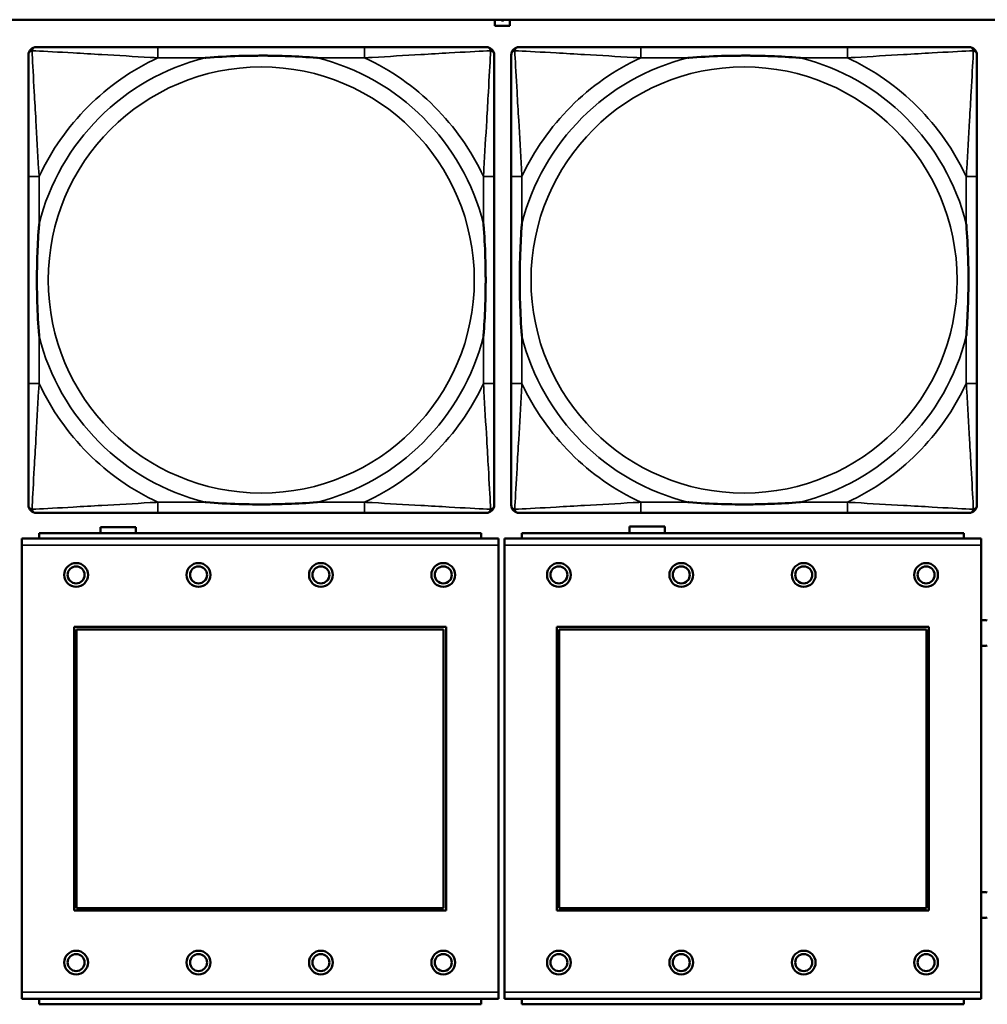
# Model space of a CAD drawing. Header units: inches. Extents: x -32 to 29.2, y -14.4 to 22.6.
# Tile 59 of 256: x -15 to -13.6, y -7.8 to -6.3. Entities that reach past the tile are written whole.
import ezdxf

# ---------------------------------------------------------------- set-up
doc = ezdxf.new("R2010")
doc.units = ezdxf.units.IN
doc.header["$MEASUREMENT"] = 0
doc.layers.add('Visible (ANSI)', color=7, linetype='Continuous', lineweight=50)
doc.layers.add('Visible Narrow (ANSI)', color=7, linetype='Continuous', lineweight=35)

msp = doc.modelspace()

# ---------------------------------------------------------------- linework, layer by layer
at = {"layer": 'Visible (ANSI)'}
for p, q in [((-27.8004, -6.3234), (-5.0254, -6.3234)), ((-14.2951, -6.3326), (-14.2951, -6.3234)), ((-14.2731, -6.3234), (-14.2731, -6.3326)), ((-14.2731, -6.3326), (-14.2951, -6.3326)), ((-14.4865, -6.3637), (-14.7904, -6.3637)), ((-13.7765, -6.3637), (-14.0804, -6.3637)), ((-14.981, -6.5542), (-14.981, -6.8582)), ((-14.296, -6.8582), (-14.296, -6.5542)), ((-14.271, -6.5542), (-14.271, -6.8582)), ((-13.586, -6.8582), (-13.586, -6.5542)), ((-14.7904, -7.0487), (-14.4865, -7.0487)), ((-14.0804, -7.0487), (-13.7765, -7.0487)), ((-14.3153, -7.0783), (-14.9653, -7.0783)), ((-14.9653, -7.0863), (-14.9653, -7.0783)), ((-14.8751, -7.0783), (-14.8751, -7.0696)), ((-14.8751, -7.0696), (-14.8231, -7.0696)), ((-14.8231, -7.0696), (-14.8231, -7.0783)), ((-14.3153, -7.0783), (-14.3153, -7.0863)), ((-13.6053, -7.0783), (-14.2553, -7.0783)), ((-14.2553, -7.0863), (-14.2553, -7.0783)), ((-14.0971, -7.0783), (-14.0971, -7.0686)), ((-14.0971, -7.0686), (-14.0451, -7.0686)), ((-14.0451, -7.0686), (-14.0451, -7.0783)), ((-13.6053, -7.0783), (-13.6053, -7.0863)), ((-14.2898, -7.0863), (-14.9908, -7.0863)), ((-14.9908, -7.0963), (-14.9908, -7.0863)), ((-14.2898, -7.0863), (-14.2898, -7.0963)), ((-13.5798, -7.0863), (-14.2808, -7.0863)), ((-14.2808, -7.0963), (-14.2808, -7.0863)), ((-13.5798, -7.0863), (-13.5798, -7.0963)), ((-14.9908, -7.0963), (-14.9908, -7.7533)), ((-14.2898, -7.7533), (-14.2898, -7.0963)), ((-14.2808, -7.0963), (-14.2808, -7.7533)), ((-13.5798, -7.7533), (-13.5798, -7.0963)), ((-14.9138, -7.6333), (-14.9138, -7.2163)), ((-14.9138, -7.2163), (-14.3668, -7.2163)), ((-14.9102, -7.2199), (-14.3704, -7.2199)), ((-14.9102, -7.6297), (-14.9102, -7.2199)), ((-14.3704, -7.2199), (-14.3704, -7.6297)), ((-14.3668, -7.2163), (-14.3668, -7.6333)), ((-14.2038, -7.6333), (-14.2038, -7.2163)), ((-14.2038, -7.2163), (-13.6568, -7.2163)), ((-14.2002, -7.2199), (-13.6604, -7.2199)), ((-14.2002, -7.6297), (-14.2002, -7.2199)), ((-13.6604, -7.2199), (-13.6604, -7.6297)), ((-13.6568, -7.2163), (-13.6568, -7.6333)), ((-14.3704, -7.6297), (-14.9102, -7.6297)), ((-13.6604, -7.6297), (-14.2002, -7.6297)), ((-14.3668, -7.6333), (-14.9138, -7.6333)), ((-13.6568, -7.6333), (-14.2038, -7.6333)), ((-14.9908, -7.7633), (-14.9908, -7.7533)), ((-14.2898, -7.7533), (-14.2898, -7.7633)), ((-14.2808, -7.7633), (-14.2808, -7.7533)), ((-13.5798, -7.7533), (-13.5798, -7.7633)), ((-14.9908, -7.7633), (-14.2898, -7.7633)), ((-14.9653, -7.7633), (-14.9653, -7.7713)), ((-14.3153, -7.7713), (-14.9653, -7.7713)), ((-14.3153, -7.7713), (-14.3153, -7.7633)), ((-14.2808, -7.7633), (-13.5798, -7.7633)), ((-14.2553, -7.7633), (-14.2553, -7.7713)), ((-13.6053, -7.7713), (-14.2553, -7.7713)), ((-13.6053, -7.7713), (-13.6053, -7.7633))]:
    msp.add_line(p, q, dxfattribs=at)
for centre, radius in [((-14.9108, -7.1399), 0.0175), ((-14.7308, -7.1399), 0.0175), ((-14.5508, -7.1399), 0.0175), ((-14.3708, -7.1399), 0.0175), ((-14.2008, -7.1399), 0.0175), ((-14.0208, -7.1399), 0.0175), ((-13.8408, -7.1399), 0.0175), ((-13.6608, -7.1399), 0.0175), ((-14.9108, -7.1399), 0.0125), ((-14.7308, -7.1399), 0.0125), ((-14.5508, -7.1399), 0.0125), ((-14.3708, -7.1399), 0.0125), ((-14.2008, -7.1399), 0.0125), ((-14.0208, -7.1399), 0.0125), ((-13.8408, -7.1399), 0.0125), ((-13.6608, -7.1399), 0.0125), ((-14.9108, -7.7099), 0.0175), ((-14.9108, -7.7099), 0.0125), ((-14.7308, -7.7099), 0.0175), ((-14.7308, -7.7099), 0.0125), ((-14.5508, -7.7099), 0.0175), ((-14.5508, -7.7099), 0.0125), ((-14.3708, -7.7099), 0.0175), ((-14.3708, -7.7099), 0.0125), ((-14.2008, -7.7099), 0.0175), ((-14.2008, -7.7099), 0.0125), ((-14.0208, -7.7099), 0.0175), ((-14.0208, -7.7099), 0.0125), ((-13.8408, -7.7099), 0.0175), ((-13.8408, -7.7099), 0.0125), ((-13.6608, -7.7099), 0.0175), ((-13.6608, -7.7099), 0.0125)]:
    msp.add_circle(centre, radius, dxfattribs=at)
for centre, radius, start, end in [((-14.9692, -6.3755), 0.0118, 90, 180), ((-14.3078, -6.3755), 0.0118, 0, 90), ((-14.2592, -6.3755), 0.0118, 90, 180), ((-13.5978, -6.3755), 0.0118, 0, 90), ((-14.9692, -7.0369), 0.0118, 180, 270), ((-14.3078, -7.0369), 0.0118, 270, 360), ((-14.2592, -7.0369), 0.0118, 180, 270), ((-13.5978, -7.0369), 0.0118, 270, 360), ((-13.5751, -7.2253), 0.019, 76.8578, 104.2596), ((-13.5751, -7.2253), 0.019, 255.7404, 283.1422), ((-13.5751, -7.6253), 0.019, 76.8578, 104.2596), ((-13.5751, -7.6253), 0.019, 255.7404, 283.1422)]:
    msp.add_arc(centre, radius, start, end, dxfattribs=at)
for points in [[(-14.2856, -6.3239), (-14.2858, -6.3237), (-14.286, -6.3234)], [(-14.2837, -6.3245), (-14.2843, -6.3245), (-14.2852, -6.3242), (-14.2856, -6.3239)], [(-14.2817, -6.3239), (-14.282, -6.3242), (-14.283, -6.3245), (-14.2837, -6.3245)], [(-14.2813, -6.3234), (-14.2815, -6.3237), (-14.2817, -6.3239)]]:
    msp.add_open_spline(points, degree=2, dxfattribs=at)
for points, degree, knots in [([(-14.2851, -6.3234), (-14.2849, -6.3236), (-14.2841, -6.3238), (-14.2837, -6.3238)], 2, [0.061213, 0.061213, 0.061213, 1, 2, 2, 2]), ([(-14.2837, -6.3238), (-14.2831, -6.3238), (-14.2824, -6.3236), (-14.2822, -6.3234)], 2, [0, 0, 0, 1, 1.900936, 1.900936, 1.900936]), ([(-14.7904, -6.3637), (-14.794, -6.3637), (-14.7976, -6.3637), (-14.8012, -6.3637), (-14.8344, -6.3637), (-14.8681, -6.3637), (-14.899, -6.3637), (-14.9259, -6.3637), (-14.9515, -6.3637), (-14.9649, -6.3637), (-14.9665, -6.3637), (-14.9679, -6.3637), (-14.9692, -6.3637)], 3, [0, 0, 0, 0, 0.0272471, 0.0272471, 0.0272471, 0.2790553, 0.2790553, 0.2790553, 0.4988354, 0.4988354, 0.4988354, 0.5252205, 0.5252205, 0.5252205, 0.5252205]), ([(-14.3078, -6.3637), (-14.3227, -6.3637), (-14.3643, -6.3637), (-14.4049, -6.3637), (-14.4314, -6.3637), (-14.4593, -6.3637), (-14.4865, -6.3637)], 3, [-0.5252205, -0.5252205, -0.5252205, -0.5252205, -0.20743, -0.20743, -0.20743, 0, 0, 0, 0]), ([(-14.0804, -6.3637), (-14.084, -6.3637), (-14.0876, -6.3637), (-14.0912, -6.3637), (-14.1244, -6.3637), (-14.1581, -6.3637), (-14.189, -6.3637), (-14.2159, -6.3637), (-14.2415, -6.3637), (-14.2549, -6.3637), (-14.2565, -6.3637), (-14.2579, -6.3637), (-14.2592, -6.3637)], 3, [0, 0, 0, 0, 0.0272471, 0.0272471, 0.0272471, 0.2790553, 0.2790553, 0.2790553, 0.4988354, 0.4988354, 0.4988354, 0.5252205, 0.5252205, 0.5252205, 0.5252205]), ([(-13.5978, -6.3637), (-13.6127, -6.3637), (-13.6543, -6.3637), (-13.6949, -6.3637), (-13.7214, -6.3637), (-13.7493, -6.3637), (-13.7765, -6.3637)], 3, [-0.5252205, -0.5252205, -0.5252205, -0.5252205, -0.20743, -0.20743, -0.20743, 0, 0, 0, 0]), ([(-14.981, -6.3755), (-14.981, -6.3904), (-14.981, -6.432), (-14.981, -6.4726), (-14.981, -6.4991), (-14.981, -6.527), (-14.981, -6.5542)], 3, [-0.5252205, -0.5252205, -0.5252205, -0.5252205, -0.20743, -0.20743, -0.20743, 0, 0, 0, 0]), ([(-14.7212, -6.3794), (-14.7208, -6.3794), (-14.7203, -6.3794), (-14.7038, -6.3781), (-14.6878, -6.3773), (-14.6648, -6.3765), (-14.6581, -6.3764), (-14.649, -6.3763), (-14.6465, -6.3763), (-14.6424, -6.3763), (-14.6408, -6.3762), (-14.6377, -6.3762), (-14.6361, -6.3762), (-14.6326, -6.3763), (-14.6305, -6.3763), (-14.6243, -6.3763), (-14.6202, -6.3764), (-14.6105, -6.3766), (-14.6049, -6.3768), (-14.5851, -6.3775), (-14.5711, -6.3783), (-14.5566, -6.3794), (-14.5562, -6.3794), (-14.5557, -6.3794)], 3, [-0.416114, -0.416114, -0.416114, -0.416114, -0.4127691, -0.4127691, -0.2896446, -0.2896446, -0.2388934, -0.2388934, -0.2201881, -0.2201881, -0.2080204, -0.2080204, -0.196499, -0.196499, -0.1809939, -0.1809939, -0.149741, -0.149741, -0.1073162, -0.1073162, 0, 0, 0.0033356, 0.0033356, 0.0033356, 0.0033356]), ([(-14.296, -6.5542), (-14.296, -6.5507), (-14.296, -6.5471), (-14.296, -6.5435), (-14.296, -6.5103), (-14.296, -6.4766), (-14.296, -6.4457), (-14.296, -6.4188), (-14.296, -6.3932), (-14.296, -6.3798), (-14.296, -6.3782), (-14.296, -6.3767), (-14.296, -6.3755)], 3, [0, 0, 0, 0, 0.0272471, 0.0272471, 0.0272471, 0.2790553, 0.2790553, 0.2790553, 0.4988354, 0.4988354, 0.4988354, 0.5252205, 0.5252205, 0.5252205, 0.5252205]), ([(-14.271, -6.3755), (-14.271, -6.3904), (-14.271, -6.432), (-14.271, -6.4726), (-14.271, -6.4991), (-14.271, -6.527), (-14.271, -6.5542)], 3, [-0.5252205, -0.5252205, -0.5252205, -0.5252205, -0.20743, -0.20743, -0.20743, 0, 0, 0, 0]), ([(-14.0112, -6.3794), (-14.0108, -6.3794), (-14.0103, -6.3794), (-13.9938, -6.3781), (-13.9778, -6.3773), (-13.9548, -6.3765), (-13.9481, -6.3764), (-13.939, -6.3763), (-13.9365, -6.3763), (-13.9324, -6.3763), (-13.9308, -6.3762), (-13.9277, -6.3762), (-13.9261, -6.3762), (-13.9226, -6.3763), (-13.9205, -6.3763), (-13.9143, -6.3763), (-13.9102, -6.3764), (-13.9005, -6.3766), (-13.8949, -6.3768), (-13.8751, -6.3775), (-13.8611, -6.3783), (-13.8466, -6.3794), (-13.8462, -6.3794), (-13.8457, -6.3794)], 3, [-0.416114, -0.416114, -0.416114, -0.416114, -0.4127691, -0.4127691, -0.2896446, -0.2896446, -0.2388934, -0.2388934, -0.2201881, -0.2201881, -0.2080204, -0.2080204, -0.196499, -0.196499, -0.1809939, -0.1809939, -0.149741, -0.149741, -0.1073162, -0.1073162, 0, 0, 0.0033356, 0.0033356, 0.0033356, 0.0033356]), ([(-13.586, -6.5542), (-13.586, -6.5507), (-13.586, -6.5471), (-13.586, -6.5435), (-13.586, -6.5103), (-13.586, -6.4766), (-13.586, -6.4457), (-13.586, -6.4188), (-13.586, -6.3932), (-13.586, -6.3798), (-13.586, -6.3782), (-13.586, -6.3767), (-13.586, -6.3755)], 3, [0, 0, 0, 0, 0.0272471, 0.0272471, 0.0272471, 0.2790553, 0.2790553, 0.2790553, 0.4988354, 0.4988354, 0.4988354, 0.5252205, 0.5252205, 0.5252205, 0.5252205]), ([(-14.9652, -6.7889), (-14.9653, -6.7885), (-14.9653, -6.7881), (-14.9666, -6.7716), (-14.9674, -6.7555), (-14.9681, -6.7325), (-14.9683, -6.7258), (-14.9684, -6.7167), (-14.9684, -6.7142), (-14.9684, -6.7101), (-14.9684, -6.7085), (-14.9684, -6.7054), (-14.9684, -6.7039), (-14.9684, -6.7003), (-14.9684, -6.6982), (-14.9683, -6.6921), (-14.9683, -6.6879), (-14.9681, -6.6782), (-14.9679, -6.6726), (-14.9672, -6.6528), (-14.9664, -6.6388), (-14.9653, -6.6243), (-14.9653, -6.6239), (-14.9652, -6.6234)], 3, [-0.416114, -0.416114, -0.416114, -0.416114, -0.4127691, -0.4127691, -0.2896446, -0.2896446, -0.2388934, -0.2388934, -0.2201881, -0.2201881, -0.2080204, -0.2080204, -0.196499, -0.196499, -0.1809939, -0.1809939, -0.149741, -0.149741, -0.1073162, -0.1073162, 0, 0, 0.0033356, 0.0033356, 0.0033356, 0.0033356]), ([(-14.3117, -6.6234), (-14.3117, -6.6239), (-14.3116, -6.6243), (-14.3104, -6.6408), (-14.3095, -6.6569), (-14.3088, -6.6798), (-14.3087, -6.6865), (-14.3086, -6.6957), (-14.3086, -6.6982), (-14.3085, -6.7023), (-14.3085, -6.7039), (-14.3085, -6.707), (-14.3085, -6.7085), (-14.3085, -6.7121), (-14.3086, -6.7141), (-14.3086, -6.7203), (-14.3087, -6.7244), (-14.3089, -6.7342), (-14.309, -6.7398), (-14.3098, -6.7595), (-14.3105, -6.7736), (-14.3116, -6.7881), (-14.3117, -6.7885), (-14.3117, -6.7889)], 3, [-0.416114, -0.416114, -0.416114, -0.416114, -0.4127691, -0.4127691, -0.2896446, -0.2896446, -0.2388934, -0.2388934, -0.2201881, -0.2201881, -0.2080204, -0.2080204, -0.196499, -0.196499, -0.1809939, -0.1809939, -0.149741, -0.149741, -0.1073162, -0.1073162, 0, 0, 0.0033356, 0.0033356, 0.0033356, 0.0033356]), ([(-14.2552, -6.7889), (-14.2553, -6.7885), (-14.2553, -6.7881), (-14.2566, -6.7716), (-14.2574, -6.7555), (-14.2581, -6.7325), (-14.2583, -6.7258), (-14.2584, -6.7167), (-14.2584, -6.7142), (-14.2584, -6.7101), (-14.2584, -6.7085), (-14.2584, -6.7054), (-14.2584, -6.7039), (-14.2584, -6.7003), (-14.2584, -6.6982), (-14.2583, -6.6921), (-14.2583, -6.6879), (-14.2581, -6.6782), (-14.2579, -6.6726), (-14.2572, -6.6528), (-14.2564, -6.6388), (-14.2553, -6.6243), (-14.2553, -6.6239), (-14.2552, -6.6234)], 3, [-0.416114, -0.416114, -0.416114, -0.416114, -0.4127691, -0.4127691, -0.2896446, -0.2896446, -0.2388934, -0.2388934, -0.2201881, -0.2201881, -0.2080204, -0.2080204, -0.196499, -0.196499, -0.1809939, -0.1809939, -0.149741, -0.149741, -0.1073162, -0.1073162, 0, 0, 0.0033356, 0.0033356, 0.0033356, 0.0033356]), ([(-13.6017, -6.6234), (-13.6017, -6.6239), (-13.6016, -6.6243), (-13.6004, -6.6408), (-13.5995, -6.6569), (-13.5988, -6.6798), (-13.5987, -6.6865), (-13.5986, -6.6957), (-13.5986, -6.6982), (-13.5985, -6.7023), (-13.5985, -6.7039), (-13.5985, -6.707), (-13.5985, -6.7085), (-13.5985, -6.7121), (-13.5986, -6.7141), (-13.5986, -6.7203), (-13.5987, -6.7244), (-13.5989, -6.7342), (-13.599, -6.7398), (-13.5998, -6.7595), (-13.6005, -6.7736), (-13.6016, -6.7881), (-13.6017, -6.7885), (-13.6017, -6.7889)], 3, [-0.416114, -0.416114, -0.416114, -0.416114, -0.4127691, -0.4127691, -0.2896446, -0.2896446, -0.2388934, -0.2388934, -0.2201881, -0.2201881, -0.2080204, -0.2080204, -0.196499, -0.196499, -0.1809939, -0.1809939, -0.149741, -0.149741, -0.1073162, -0.1073162, 0, 0, 0.0033356, 0.0033356, 0.0033356, 0.0033356]), ([(-14.981, -6.8582), (-14.981, -6.8854), (-14.981, -6.9132), (-14.981, -6.9398), (-14.981, -6.9804), (-14.981, -7.022), (-14.981, -7.0369)], 3, [3.9382945, 3.9382945, 3.9382945, 3.9382945, 4.1457245, 4.1457245, 4.1457245, 4.463515, 4.463515, 4.463515, 4.463515]), ([(-14.296, -7.0369), (-14.296, -7.022), (-14.296, -6.9804), (-14.296, -6.9398), (-14.296, -6.9132), (-14.296, -6.8854), (-14.296, -6.8582)], 3, [-0.5252205, -0.5252205, -0.5252205, -0.5252205, -0.20743, -0.20743, -0.20743, 0, 0, 0, 0]), ([(-14.271, -6.8582), (-14.271, -6.8854), (-14.271, -6.9132), (-14.271, -6.9398), (-14.271, -6.9804), (-14.271, -7.022), (-14.271, -7.0369)], 3, [3.9382945, 3.9382945, 3.9382945, 3.9382945, 4.1457245, 4.1457245, 4.1457245, 4.463515, 4.463515, 4.463515, 4.463515]), ([(-13.586, -7.0369), (-13.586, -7.022), (-13.586, -6.9804), (-13.586, -6.9398), (-13.586, -6.9132), (-13.586, -6.8854), (-13.586, -6.8582)], 3, [-0.5252205, -0.5252205, -0.5252205, -0.5252205, -0.20743, -0.20743, -0.20743, 0, 0, 0, 0]), ([(-14.5557, -7.033), (-14.5562, -7.033), (-14.5566, -7.033), (-14.5711, -7.0341), (-14.5851, -7.0349), (-14.6049, -7.0356), (-14.6105, -7.0358), (-14.6202, -7.036), (-14.6243, -7.0361), (-14.6305, -7.0361), (-14.6326, -7.0361), (-14.6361, -7.0361), (-14.6377, -7.0361), (-14.6408, -7.0361), (-14.6424, -7.0361), (-14.6465, -7.0361), (-14.649, -7.0361), (-14.6581, -7.036), (-14.6648, -7.0358), (-14.6878, -7.0351), (-14.7038, -7.0343), (-14.7203, -7.033), (-14.7208, -7.033), (-14.7212, -7.033)], 3, [-0.4149464, -0.4149464, -0.4149464, -0.4149464, -0.41162, -0.41162, -0.3046026, -0.3046026, -0.2622958, -0.2622958, -0.23113, -0.23113, -0.215668, -0.215668, -0.2041787, -0.2041787, -0.1920448, -0.1920448, -0.1733916, -0.1733916, -0.1227817, -0.1227817, 0, 0, 0.0033356, 0.0033356, 0.0033356, 0.0033356]), ([(-13.8457, -7.033), (-13.8462, -7.033), (-13.8466, -7.033), (-13.8611, -7.0341), (-13.8751, -7.0349), (-13.8949, -7.0356), (-13.9005, -7.0358), (-13.9102, -7.036), (-13.9143, -7.0361), (-13.9205, -7.0361), (-13.9226, -7.0361), (-13.9261, -7.0361), (-13.9277, -7.0361), (-13.9308, -7.0361), (-13.9324, -7.0361), (-13.9365, -7.0361), (-13.939, -7.0361), (-13.9481, -7.036), (-13.9548, -7.0358), (-13.9778, -7.0351), (-13.9938, -7.0343), (-14.0103, -7.033), (-14.0108, -7.033), (-14.0112, -7.033)], 3, [-0.4149464, -0.4149464, -0.4149464, -0.4149464, -0.41162, -0.41162, -0.3046026, -0.3046026, -0.2622958, -0.2622958, -0.23113, -0.23113, -0.215668, -0.215668, -0.2041787, -0.2041787, -0.1920448, -0.1920448, -0.1733916, -0.1733916, -0.1227817, -0.1227817, 0, 0, 0.0033356, 0.0033356, 0.0033356, 0.0033356]), ([(-14.9692, -7.0487), (-14.9543, -7.0487), (-14.9127, -7.0487), (-14.872, -7.0487), (-14.8455, -7.0487), (-14.8177, -7.0487), (-14.7904, -7.0487)], 3, [-0.5252205, -0.5252205, -0.5252205, -0.5252205, -0.20743, -0.20743, -0.20743, 0, 0, 0, 0]), ([(-14.4865, -7.0487), (-14.4593, -7.0487), (-14.4314, -7.0487), (-14.4049, -7.0487), (-14.3643, -7.0487), (-14.3227, -7.0487), (-14.3078, -7.0487)], 3, [3.9382945, 3.9382945, 3.9382945, 3.9382945, 4.1457245, 4.1457245, 4.1457245, 4.463515, 4.463515, 4.463515, 4.463515]), ([(-14.2592, -7.0487), (-14.2443, -7.0487), (-14.2027, -7.0487), (-14.162, -7.0487), (-14.1355, -7.0487), (-14.1077, -7.0487), (-14.0804, -7.0487)], 3, [-0.5252205, -0.5252205, -0.5252205, -0.5252205, -0.20743, -0.20743, -0.20743, 0, 0, 0, 0]), ([(-13.7765, -7.0487), (-13.7493, -7.0487), (-13.7214, -7.0487), (-13.6949, -7.0487), (-13.6543, -7.0487), (-13.6127, -7.0487), (-13.5978, -7.0487)], 3, [3.9382945, 3.9382945, 3.9382945, 3.9382945, 4.1457245, 4.1457245, 4.1457245, 4.463515, 4.463515, 4.463515, 4.463515])]:
    msp.add_open_spline(points, degree=degree, knots=knots, dxfattribs=at)
at = {"layer": 'Visible Narrow (ANSI)'}
for p, q in [((-14.7904, -6.3637), (-14.7904, -6.3794)), ((-14.4865, -6.3637), (-14.4865, -6.3794)), ((-14.0804, -6.3637), (-14.0804, -6.3794)), ((-13.7765, -6.3637), (-13.7765, -6.3794)), ((-14.7904, -6.3794), (-14.7212, -6.3794)), ((-14.5557, -6.3794), (-14.4865, -6.3794)), ((-14.0804, -6.3794), (-14.0112, -6.3794)), ((-13.8457, -6.3794), (-13.7765, -6.3794)), ((-14.9652, -6.5542), (-14.981, -6.5542)), ((-14.9652, -6.6234), (-14.9652, -6.5542)), ((-14.296, -6.5542), (-14.3117, -6.5542)), ((-14.3117, -6.5542), (-14.3117, -6.6234)), ((-14.2552, -6.5542), (-14.271, -6.5542)), ((-14.2552, -6.6234), (-14.2552, -6.5542)), ((-13.586, -6.5542), (-13.6017, -6.5542)), ((-13.6017, -6.5542), (-13.6017, -6.6234)), ((-14.9652, -6.8582), (-14.9652, -6.7889)), ((-14.3117, -6.7889), (-14.3117, -6.8582)), ((-14.2552, -6.8582), (-14.2552, -6.7889)), ((-13.6017, -6.7889), (-13.6017, -6.8582)), ((-14.9652, -6.8582), (-14.981, -6.8582)), ((-14.296, -6.8582), (-14.3117, -6.8582)), ((-14.2552, -6.8582), (-14.271, -6.8582)), ((-13.586, -6.8582), (-13.6017, -6.8582)), ((-14.7904, -7.033), (-14.7904, -7.0487)), ((-14.7212, -7.033), (-14.7904, -7.033)), ((-14.4865, -7.033), (-14.5557, -7.033)), ((-14.4865, -7.033), (-14.4865, -7.0487)), ((-14.0804, -7.033), (-14.0804, -7.0487)), ((-14.0112, -7.033), (-14.0804, -7.033)), ((-13.7765, -7.033), (-13.8457, -7.033)), ((-13.7765, -7.033), (-13.7765, -7.0487)), ((-14.9908, -7.0963), (-14.2898, -7.0963)), ((-14.2808, -7.0963), (-13.5798, -7.0963)), ((-14.2898, -7.7533), (-14.9908, -7.7533)), ((-13.5798, -7.7533), (-14.2808, -7.7533))]:
    msp.add_line(p, q, dxfattribs=at)
for centre in [(-14.6385, -6.7062), (-13.9285, -6.7062)]:
    msp.add_circle(centre, 0.3133, dxfattribs=at)
for centre, radius, start, end in [((-14.6385, -6.7062), 0.3371, 104.2103, 165.7897), ((-14.6385, -6.7062), 0.3604, 114.9407, 155.0593), ((-14.6385, -6.7062), 0.3371, 14.2103, 75.7897), ((-14.6385, -6.7062), 0.3604, 24.9407, 65.0593), ((-13.9285, -6.7062), 0.3371, 104.2103, 165.7897), ((-13.9285, -6.7062), 0.3604, 114.9407, 155.0593), ((-13.9285, -6.7062), 0.3371, 14.2103, 75.7897), ((-13.9285, -6.7062), 0.3604, 24.9407, 65.0593), ((-14.6385, -6.7062), 0.3371, 194.2103, 255.7897), ((-14.6385, -6.7062), 0.3371, 284.2103, 345.7897), ((-13.9285, -6.7062), 0.3371, 194.2103, 255.7897), ((-13.9285, -6.7062), 0.3371, 284.2103, 345.7897), ((-14.6385, -6.7062), 0.3604, 204.9407, 245.0593), ((-14.6385, -6.7062), 0.3604, 294.9407, 335.0593), ((-13.9285, -6.7062), 0.3604, 204.9407, 245.0593), ((-13.9285, -6.7062), 0.3604, 294.9407, 335.0593)]:
    msp.add_arc(centre, radius, start, end, dxfattribs=at)
for points, knots in [([(-14.981, -6.3755), (-14.981, -6.3749), (-14.9809, -6.3743), (-14.9807, -6.3733), (-14.9805, -6.3729), (-14.9802, -6.3722), (-14.98, -6.372), (-14.9798, -6.3716), (-14.9797, -6.3715), (-14.9793, -6.3711), (-14.9791, -6.3708), (-14.9784, -6.3702), (-14.9779, -6.3699), (-14.9768, -6.3693), (-14.9763, -6.3691), (-14.9757, -6.369)], [-0.02627331, -0.02627331, -0.02627331, -0.02627331, -0.02158775, -0.02158775, -0.01736415, -0.01736415, -0.0147244, -0.0147244, -0.01307456, -0.01307456, -0.00977487, -0.00977487, -0.00449537, -0.00449537, 0.00012419, 0.00012419, 0.00012419, 0.00012419]), ([(-14.9757, -6.369), (-14.9755, -6.3684), (-14.9753, -6.3678), (-14.9748, -6.3668), (-14.9744, -6.3663), (-14.9738, -6.3656), (-14.9736, -6.3653), (-14.9732, -6.365), (-14.973, -6.3649), (-14.9727, -6.3646), (-14.9724, -6.3645), (-14.9718, -6.3642), (-14.9713, -6.364), (-14.9703, -6.3637), (-14.9698, -6.3637), (-14.9692, -6.3637)], [-0.00012419, -0.00012419, -0.00012419, -0.00012419, 0.00449537, 0.00449537, 0.00977487, 0.00977487, 0.01307456, 0.01307456, 0.0147244, 0.0147244, 0.01736415, 0.01736415, 0.02158775, 0.02158775, 0.02627331, 0.02627331, 0.02627331, 0.02627331]), ([(-14.9652, -6.5542), (-14.9654, -6.5505), (-14.9657, -6.5467), (-14.9672, -6.5194), (-14.9686, -6.4952), (-14.9708, -6.4573), (-14.9716, -6.4433), (-14.9736, -6.408), (-14.9747, -6.3879), (-14.9755, -6.3725), (-14.9756, -6.3707), (-14.9757, -6.369)], [0, 0, 0, 0, 0.0278591, 0.0278591, 0.201273, 0.201273, 0.3066357, 0.3066357, 0.475216, 0.475216, 0.5007189, 0.5007189, 0.5007189, 0.5007189]), ([(-14.9757, -6.369), (-14.974, -6.369), (-14.9722, -6.3691), (-14.9567, -6.37), (-14.9366, -6.371), (-14.9014, -6.373), (-14.8873, -6.3738), (-14.8495, -6.3761), (-14.8253, -6.3775), (-14.798, -6.379), (-14.7942, -6.3792), (-14.7904, -6.3794)], [-0.5007189, -0.5007189, -0.5007189, -0.5007189, -0.475216, -0.475216, -0.3066357, -0.3066357, -0.201273, -0.201273, -0.0278591, -0.0278591, 0, 0, 0, 0]), ([(-14.4865, -6.3794), (-14.4828, -6.3792), (-14.479, -6.379), (-14.4516, -6.3775), (-14.4275, -6.3761), (-14.3896, -6.3738), (-14.3756, -6.373), (-14.3403, -6.371), (-14.3202, -6.37), (-14.3048, -6.3691), (-14.3029, -6.369), (-14.3012, -6.369)], [0, 0, 0, 0, 0.0278591, 0.0278591, 0.201273, 0.201273, 0.3066357, 0.3066357, 0.475216, 0.475216, 0.5007189, 0.5007189, 0.5007189, 0.5007189]), ([(-14.3012, -6.369), (-14.3013, -6.3707), (-14.3014, -6.3725), (-14.3022, -6.3879), (-14.3033, -6.408), (-14.3053, -6.4433), (-14.3061, -6.4573), (-14.3083, -6.4952), (-14.3098, -6.5194), (-14.3113, -6.5467), (-14.3115, -6.5505), (-14.3117, -6.5542)], [-0.5007189, -0.5007189, -0.5007189, -0.5007189, -0.475216, -0.475216, -0.3066357, -0.3066357, -0.201273, -0.201273, -0.0278591, -0.0278591, 0, 0, 0, 0]), ([(-14.3078, -6.3637), (-14.3072, -6.3637), (-14.3066, -6.3637), (-14.3056, -6.364), (-14.3052, -6.3642), (-14.3045, -6.3645), (-14.3043, -6.3646), (-14.3039, -6.3649), (-14.3038, -6.365), (-14.3034, -6.3653), (-14.3031, -6.3656), (-14.3025, -6.3663), (-14.3022, -6.3668), (-14.3016, -6.3678), (-14.3014, -6.3684), (-14.3012, -6.369)], [-0.02627331, -0.02627331, -0.02627331, -0.02627331, -0.02158775, -0.02158775, -0.01736415, -0.01736415, -0.0147244, -0.0147244, -0.01307456, -0.01307456, -0.00977487, -0.00977487, -0.00449537, -0.00449537, 0.00012419, 0.00012419, 0.00012419, 0.00012419]), ([(-14.3012, -6.369), (-14.3007, -6.3691), (-14.3001, -6.3693), (-14.2991, -6.3699), (-14.2986, -6.3702), (-14.2979, -6.3708), (-14.2976, -6.3711), (-14.2973, -6.3715), (-14.2972, -6.3716), (-14.2969, -6.372), (-14.2968, -6.3722), (-14.2964, -6.3729), (-14.2963, -6.3733), (-14.296, -6.3743), (-14.296, -6.3749), (-14.296, -6.3755)], [-0.00012419, -0.00012419, -0.00012419, -0.00012419, 0.00449537, 0.00449537, 0.00977487, 0.00977487, 0.01307456, 0.01307456, 0.0147244, 0.0147244, 0.01736415, 0.01736415, 0.02158775, 0.02158775, 0.02627331, 0.02627331, 0.02627331, 0.02627331]), ([(-14.271, -6.3755), (-14.271, -6.3749), (-14.2709, -6.3743), (-14.2707, -6.3733), (-14.2705, -6.3729), (-14.2702, -6.3722), (-14.27, -6.372), (-14.2698, -6.3716), (-14.2697, -6.3715), (-14.2693, -6.3711), (-14.2691, -6.3708), (-14.2684, -6.3702), (-14.2679, -6.3699), (-14.2668, -6.3693), (-14.2663, -6.3691), (-14.2657, -6.369)], [-0.02627331, -0.02627331, -0.02627331, -0.02627331, -0.02158775, -0.02158775, -0.01736415, -0.01736415, -0.0147244, -0.0147244, -0.01307456, -0.01307456, -0.00977487, -0.00977487, -0.00449537, -0.00449537, 0.00012419, 0.00012419, 0.00012419, 0.00012419]), ([(-14.2657, -6.369), (-14.2655, -6.3684), (-14.2653, -6.3678), (-14.2648, -6.3668), (-14.2644, -6.3663), (-14.2638, -6.3656), (-14.2636, -6.3653), (-14.2632, -6.365), (-14.263, -6.3649), (-14.2627, -6.3646), (-14.2624, -6.3645), (-14.2618, -6.3642), (-14.2613, -6.364), (-14.2603, -6.3637), (-14.2598, -6.3637), (-14.2592, -6.3637)], [-0.00012419, -0.00012419, -0.00012419, -0.00012419, 0.00449537, 0.00449537, 0.00977487, 0.00977487, 0.01307456, 0.01307456, 0.0147244, 0.0147244, 0.01736415, 0.01736415, 0.02158775, 0.02158775, 0.02627331, 0.02627331, 0.02627331, 0.02627331]), ([(-14.2552, -6.5542), (-14.2554, -6.5505), (-14.2557, -6.5467), (-14.2572, -6.5194), (-14.2586, -6.4952), (-14.2608, -6.4573), (-14.2616, -6.4433), (-14.2636, -6.408), (-14.2647, -6.3879), (-14.2655, -6.3725), (-14.2656, -6.3707), (-14.2657, -6.369)], [0, 0, 0, 0, 0.0278591, 0.0278591, 0.201273, 0.201273, 0.3066357, 0.3066357, 0.475216, 0.475216, 0.5007189, 0.5007189, 0.5007189, 0.5007189]), ([(-14.2657, -6.369), (-14.264, -6.369), (-14.2622, -6.3691), (-14.2467, -6.37), (-14.2266, -6.371), (-14.1914, -6.373), (-14.1773, -6.3738), (-14.1395, -6.3761), (-14.1153, -6.3775), (-14.088, -6.379), (-14.0842, -6.3792), (-14.0804, -6.3794)], [-0.5007189, -0.5007189, -0.5007189, -0.5007189, -0.475216, -0.475216, -0.3066357, -0.3066357, -0.201273, -0.201273, -0.0278591, -0.0278591, 0, 0, 0, 0]), ([(-13.7765, -6.3794), (-13.7728, -6.3792), (-13.769, -6.379), (-13.7416, -6.3775), (-13.7175, -6.3761), (-13.6796, -6.3738), (-13.6656, -6.373), (-13.6303, -6.371), (-13.6102, -6.37), (-13.5948, -6.3691), (-13.5929, -6.369), (-13.5912, -6.369)], [0, 0, 0, 0, 0.0278591, 0.0278591, 0.201273, 0.201273, 0.3066357, 0.3066357, 0.475216, 0.475216, 0.5007189, 0.5007189, 0.5007189, 0.5007189]), ([(-13.5912, -6.369), (-13.5913, -6.3707), (-13.5914, -6.3725), (-13.5922, -6.3879), (-13.5933, -6.408), (-13.5953, -6.4433), (-13.5961, -6.4573), (-13.5983, -6.4952), (-13.5998, -6.5194), (-13.6013, -6.5467), (-13.6015, -6.5505), (-13.6017, -6.5542)], [-0.5007189, -0.5007189, -0.5007189, -0.5007189, -0.475216, -0.475216, -0.3066357, -0.3066357, -0.201273, -0.201273, -0.0278591, -0.0278591, 0, 0, 0, 0]), ([(-13.5978, -6.3637), (-13.5972, -6.3637), (-13.5966, -6.3637), (-13.5956, -6.364), (-13.5952, -6.3642), (-13.5945, -6.3645), (-13.5943, -6.3646), (-13.5939, -6.3649), (-13.5938, -6.365), (-13.5934, -6.3653), (-13.5931, -6.3656), (-13.5925, -6.3663), (-13.5922, -6.3668), (-13.5916, -6.3678), (-13.5914, -6.3684), (-13.5912, -6.369)], [-0.02627331, -0.02627331, -0.02627331, -0.02627331, -0.02158775, -0.02158775, -0.01736415, -0.01736415, -0.0147244, -0.0147244, -0.01307456, -0.01307456, -0.00977487, -0.00977487, -0.00449537, -0.00449537, 0.00012419, 0.00012419, 0.00012419, 0.00012419]), ([(-13.5912, -6.369), (-13.5907, -6.3691), (-13.5901, -6.3693), (-13.5891, -6.3699), (-13.5886, -6.3702), (-13.5879, -6.3708), (-13.5876, -6.3711), (-13.5873, -6.3715), (-13.5872, -6.3716), (-13.5869, -6.372), (-13.5868, -6.3722), (-13.5864, -6.3729), (-13.5863, -6.3733), (-13.586, -6.3743), (-13.586, -6.3749), (-13.586, -6.3755)], [-0.00012419, -0.00012419, -0.00012419, -0.00012419, 0.00449537, 0.00449537, 0.00977487, 0.00977487, 0.01307456, 0.01307456, 0.0147244, 0.0147244, 0.01736415, 0.01736415, 0.02158775, 0.02158775, 0.02627331, 0.02627331, 0.02627331, 0.02627331]), ([(-14.9757, -7.0434), (-14.9756, -7.0417), (-14.9755, -7.0399), (-14.9747, -7.0245), (-14.9736, -7.0043), (-14.9716, -6.9691), (-14.9708, -6.9551), (-14.9686, -6.9172), (-14.9672, -6.893), (-14.9657, -6.8657), (-14.9654, -6.8619), (-14.9652, -6.8582)], [-4.4390134, -4.4390134, -4.4390134, -4.4390134, -4.4135105, -4.4135105, -4.2449302, -4.2449302, -4.1395675, -4.1395675, -3.9661536, -3.9661536, -3.9382945, -3.9382945, -3.9382945, -3.9382945]), ([(-14.3117, -6.8582), (-14.3115, -6.8619), (-14.3113, -6.8657), (-14.3098, -6.893), (-14.3083, -6.9172), (-14.3061, -6.9551), (-14.3053, -6.9691), (-14.3033, -7.0043), (-14.3022, -7.0245), (-14.3014, -7.0399), (-14.3013, -7.0417), (-14.3012, -7.0434)], [0, 0, 0, 0, 0.0278591, 0.0278591, 0.201273, 0.201273, 0.3066357, 0.3066357, 0.475216, 0.475216, 0.5007189, 0.5007189, 0.5007189, 0.5007189]), ([(-14.2657, -7.0434), (-14.2656, -7.0417), (-14.2655, -7.0399), (-14.2647, -7.0245), (-14.2636, -7.0043), (-14.2616, -6.9691), (-14.2608, -6.9551), (-14.2586, -6.9172), (-14.2572, -6.893), (-14.2557, -6.8657), (-14.2554, -6.8619), (-14.2552, -6.8582)], [-4.4390134, -4.4390134, -4.4390134, -4.4390134, -4.4135105, -4.4135105, -4.2449302, -4.2449302, -4.1395675, -4.1395675, -3.9661536, -3.9661536, -3.9382945, -3.9382945, -3.9382945, -3.9382945]), ([(-13.6017, -6.8582), (-13.6015, -6.8619), (-13.6013, -6.8657), (-13.5998, -6.893), (-13.5983, -6.9172), (-13.5961, -6.9551), (-13.5953, -6.9691), (-13.5933, -7.0043), (-13.5922, -7.0245), (-13.5914, -7.0399), (-13.5913, -7.0417), (-13.5912, -7.0434)], [0, 0, 0, 0, 0.0278591, 0.0278591, 0.201273, 0.201273, 0.3066357, 0.3066357, 0.475216, 0.475216, 0.5007189, 0.5007189, 0.5007189, 0.5007189]), ([(-14.7904, -7.033), (-14.7942, -7.0332), (-14.798, -7.0334), (-14.8253, -7.0349), (-14.8495, -7.0363), (-14.8873, -7.0385), (-14.9014, -7.0393), (-14.9366, -7.0413), (-14.9567, -7.0424), (-14.9722, -7.0432), (-14.974, -7.0433), (-14.9757, -7.0434)], [0, 0, 0, 0, 0.0278591, 0.0278591, 0.201273, 0.201273, 0.3066357, 0.3066357, 0.475216, 0.475216, 0.5007189, 0.5007189, 0.5007189, 0.5007189]), ([(-14.3012, -7.0434), (-14.3029, -7.0433), (-14.3048, -7.0432), (-14.3202, -7.0424), (-14.3403, -7.0413), (-14.3756, -7.0393), (-14.3896, -7.0385), (-14.4275, -7.0363), (-14.4516, -7.0349), (-14.479, -7.0334), (-14.4828, -7.0332), (-14.4865, -7.033)], [-4.4390134, -4.4390134, -4.4390134, -4.4390134, -4.4135105, -4.4135105, -4.2449302, -4.2449302, -4.1395675, -4.1395675, -3.9661536, -3.9661536, -3.9382945, -3.9382945, -3.9382945, -3.9382945]), ([(-14.0804, -7.033), (-14.0842, -7.0332), (-14.088, -7.0334), (-14.1153, -7.0349), (-14.1395, -7.0363), (-14.1773, -7.0385), (-14.1914, -7.0393), (-14.2266, -7.0413), (-14.2467, -7.0424), (-14.2622, -7.0432), (-14.264, -7.0433), (-14.2657, -7.0434)], [0, 0, 0, 0, 0.0278591, 0.0278591, 0.201273, 0.201273, 0.3066357, 0.3066357, 0.475216, 0.475216, 0.5007189, 0.5007189, 0.5007189, 0.5007189]), ([(-13.5912, -7.0434), (-13.5929, -7.0433), (-13.5948, -7.0432), (-13.6102, -7.0424), (-13.6303, -7.0413), (-13.6656, -7.0393), (-13.6796, -7.0385), (-13.7175, -7.0363), (-13.7416, -7.0349), (-13.769, -7.0334), (-13.7728, -7.0332), (-13.7765, -7.033)], [-4.4390134, -4.4390134, -4.4390134, -4.4390134, -4.4135105, -4.4135105, -4.2449302, -4.2449302, -4.1395675, -4.1395675, -3.9661536, -3.9661536, -3.9382945, -3.9382945, -3.9382945, -3.9382945]), ([(-14.9757, -7.0434), (-14.9763, -7.0432), (-14.9768, -7.043), (-14.9779, -7.0425), (-14.9784, -7.0422), (-14.9791, -7.0416), (-14.9793, -7.0413), (-14.9797, -7.0409), (-14.9798, -7.0408), (-14.98, -7.0404), (-14.9802, -7.0401), (-14.9805, -7.0395), (-14.9807, -7.0391), (-14.9809, -7.0381), (-14.981, -7.0375), (-14.981, -7.0369)], [-0.00012419, -0.00012419, -0.00012419, -0.00012419, 0.00449537, 0.00449537, 0.00977487, 0.00977487, 0.01307456, 0.01307456, 0.0147244, 0.0147244, 0.01736415, 0.01736415, 0.02158775, 0.02158775, 0.02627331, 0.02627331, 0.02627331, 0.02627331]), ([(-14.9692, -7.0487), (-14.9698, -7.0487), (-14.9703, -7.0486), (-14.9713, -7.0484), (-14.9718, -7.0482), (-14.9724, -7.0479), (-14.9727, -7.0478), (-14.973, -7.0475), (-14.9732, -7.0474), (-14.9736, -7.047), (-14.9738, -7.0468), (-14.9744, -7.0461), (-14.9748, -7.0456), (-14.9753, -7.0445), (-14.9755, -7.044), (-14.9757, -7.0434)], [-0.02627331, -0.02627331, -0.02627331, -0.02627331, -0.02158775, -0.02158775, -0.01736415, -0.01736415, -0.0147244, -0.0147244, -0.01307456, -0.01307456, -0.00977487, -0.00977487, -0.00449537, -0.00449537, 0.00012419, 0.00012419, 0.00012419, 0.00012419]), ([(-14.3012, -7.0434), (-14.3014, -7.044), (-14.3016, -7.0445), (-14.3022, -7.0456), (-14.3025, -7.0461), (-14.3031, -7.0468), (-14.3034, -7.047), (-14.3038, -7.0474), (-14.3039, -7.0475), (-14.3043, -7.0478), (-14.3045, -7.0479), (-14.3052, -7.0482), (-14.3056, -7.0484), (-14.3066, -7.0486), (-14.3072, -7.0487), (-14.3078, -7.0487)], [-0.00012419, -0.00012419, -0.00012419, -0.00012419, 0.00449537, 0.00449537, 0.00977487, 0.00977487, 0.01307456, 0.01307456, 0.0147244, 0.0147244, 0.01736415, 0.01736415, 0.02158775, 0.02158775, 0.02627331, 0.02627331, 0.02627331, 0.02627331]), ([(-14.296, -7.0369), (-14.296, -7.0375), (-14.296, -7.0381), (-14.2963, -7.0391), (-14.2964, -7.0395), (-14.2968, -7.0401), (-14.2969, -7.0404), (-14.2972, -7.0408), (-14.2973, -7.0409), (-14.2976, -7.0413), (-14.2979, -7.0416), (-14.2986, -7.0422), (-14.2991, -7.0425), (-14.3001, -7.043), (-14.3007, -7.0432), (-14.3012, -7.0434)], [-0.02627331, -0.02627331, -0.02627331, -0.02627331, -0.02158775, -0.02158775, -0.01736415, -0.01736415, -0.0147244, -0.0147244, -0.01307456, -0.01307456, -0.00977487, -0.00977487, -0.00449537, -0.00449537, 0.00012419, 0.00012419, 0.00012419, 0.00012419]), ([(-14.2657, -7.0434), (-14.2663, -7.0432), (-14.2668, -7.043), (-14.2679, -7.0425), (-14.2684, -7.0422), (-14.2691, -7.0416), (-14.2693, -7.0413), (-14.2697, -7.0409), (-14.2698, -7.0408), (-14.27, -7.0404), (-14.2702, -7.0401), (-14.2705, -7.0395), (-14.2707, -7.0391), (-14.2709, -7.0381), (-14.271, -7.0375), (-14.271, -7.0369)], [-0.00012419, -0.00012419, -0.00012419, -0.00012419, 0.00449537, 0.00449537, 0.00977487, 0.00977487, 0.01307456, 0.01307456, 0.0147244, 0.0147244, 0.01736415, 0.01736415, 0.02158775, 0.02158775, 0.02627331, 0.02627331, 0.02627331, 0.02627331]), ([(-14.2592, -7.0487), (-14.2598, -7.0487), (-14.2603, -7.0486), (-14.2613, -7.0484), (-14.2618, -7.0482), (-14.2624, -7.0479), (-14.2627, -7.0478), (-14.263, -7.0475), (-14.2632, -7.0474), (-14.2636, -7.047), (-14.2638, -7.0468), (-14.2644, -7.0461), (-14.2648, -7.0456), (-14.2653, -7.0445), (-14.2655, -7.044), (-14.2657, -7.0434)], [-0.02627331, -0.02627331, -0.02627331, -0.02627331, -0.02158775, -0.02158775, -0.01736415, -0.01736415, -0.0147244, -0.0147244, -0.01307456, -0.01307456, -0.00977487, -0.00977487, -0.00449537, -0.00449537, 0.00012419, 0.00012419, 0.00012419, 0.00012419]), ([(-13.5912, -7.0434), (-13.5914, -7.044), (-13.5916, -7.0445), (-13.5922, -7.0456), (-13.5925, -7.0461), (-13.5931, -7.0468), (-13.5934, -7.047), (-13.5938, -7.0474), (-13.5939, -7.0475), (-13.5943, -7.0478), (-13.5945, -7.0479), (-13.5952, -7.0482), (-13.5956, -7.0484), (-13.5966, -7.0486), (-13.5972, -7.0487), (-13.5978, -7.0487)], [-0.00012419, -0.00012419, -0.00012419, -0.00012419, 0.00449537, 0.00449537, 0.00977487, 0.00977487, 0.01307456, 0.01307456, 0.0147244, 0.0147244, 0.01736415, 0.01736415, 0.02158775, 0.02158775, 0.02627331, 0.02627331, 0.02627331, 0.02627331]), ([(-13.586, -7.0369), (-13.586, -7.0375), (-13.586, -7.0381), (-13.5863, -7.0391), (-13.5864, -7.0395), (-13.5868, -7.0401), (-13.5869, -7.0404), (-13.5872, -7.0408), (-13.5873, -7.0409), (-13.5876, -7.0413), (-13.5879, -7.0416), (-13.5886, -7.0422), (-13.5891, -7.0425), (-13.5901, -7.043), (-13.5907, -7.0432), (-13.5912, -7.0434)], [-0.02627331, -0.02627331, -0.02627331, -0.02627331, -0.02158775, -0.02158775, -0.01736415, -0.01736415, -0.0147244, -0.0147244, -0.01307456, -0.01307456, -0.00977487, -0.00977487, -0.00449537, -0.00449537, 0.00012419, 0.00012419, 0.00012419, 0.00012419])]:
    msp.add_open_spline(points, degree=3, knots=knots, dxfattribs=at)

doc.saveas('drawing.dxf')
